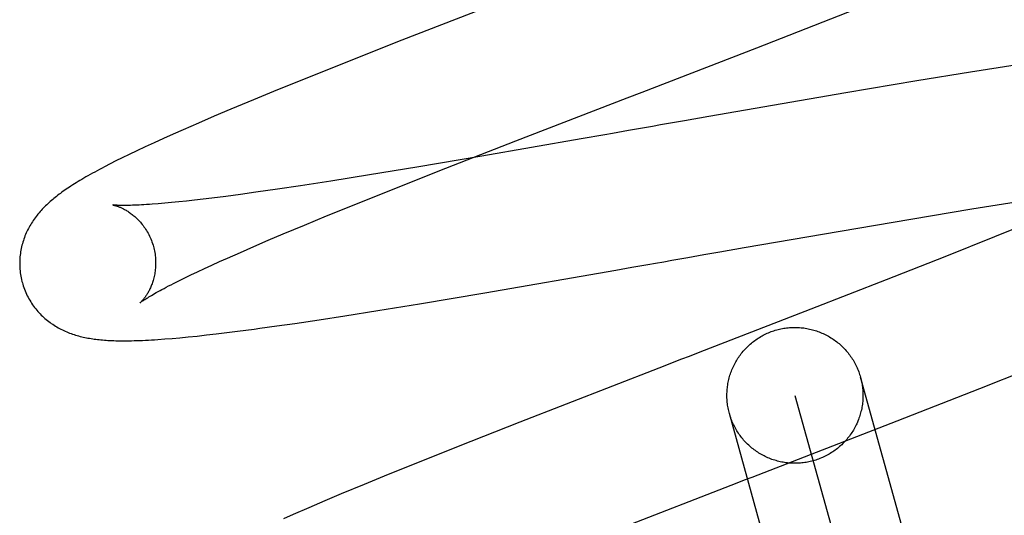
# Model space of a CAD drawing. Header units: inches. Extents: x 0 to 184, y 0 to 119.
# Tile 16 of 114: x 92.9083 to 93.053, y 43.282 to 43.3549. Entities that reach past the tile are written whole.
import ezdxf

# ---------------------------------------------------------------- set-up
doc = ezdxf.new("R2010")
doc.units = ezdxf.units.IN
doc.header["$LTSCALE"] = 10.121375
doc.header["$MEASUREMENT"] = 0
doc.linetypes.add('HIDDEN', pattern=[0.2, 0.1, -0.1])
doc.layers.add('DEFAULT_2', color=8, linetype='HIDDEN')

msp = doc.modelspace()

# ---------------------------------------------------------------- linework, layer by layer
at = {"layer": 'DEFAULT_2', "color": 8, "linetype": 'HIDDEN'}
for p, q in [((92.98045, 43.35814), (92.96448, 43.35191)), ((93.01665, 43.35081), (93.03114, 43.35647)), ((92.96448, 43.35191), (92.95646, 43.34874)), ((92.99979, 43.34428), (93.01665, 43.35081)), ((92.95646, 43.34874), (92.95073, 43.34645)), ((93.05466, 43.34826), (93.04808, 43.34722)), ((93.04808, 43.34722), (93.04016, 43.34593)), ((92.95073, 43.34645), (92.94617, 43.34459)), ((93.04016, 43.34593), (93.02972, 43.34417)), ((92.94617, 43.34459), (92.94267, 43.34315)), ((93.02972, 43.34417), (93.00959, 43.34069)), ((92.94267, 43.34315), (92.93931, 43.34175)), ((92.93931, 43.34175), (92.93689, 43.34073)), ((92.93455, 43.33972), (92.9323, 43.33874)), ((92.93689, 43.34073), (92.93455, 43.33972)), ((93.00959, 43.34069), (93.00604, 43.34007)), ((92.93086, 43.3381), (92.92944, 43.33746)), ((92.9323, 43.33874), (92.93086, 43.3381)), ((92.99896, 43.33883), (92.99779, 43.33862)), ((92.92805, 43.33683), (92.92672, 43.33621)), ((92.92944, 43.33746), (92.92805, 43.33683)), ((92.97095, 43.33307), (92.98124, 43.33709)), ((92.99082, 43.3374), (92.97623, 43.33487)), ((92.99429, 43.33801), (92.99082, 43.3374)), ((92.92549, 43.33564), (92.92438, 43.3351)), ((92.92672, 43.33621), (92.92549, 43.33564)), ((92.92243, 43.33415), (92.92157, 43.33371)), ((92.92336, 43.33461), (92.92243, 43.33415)), ((92.92438, 43.3351), (92.92336, 43.33461)), ((92.97623, 43.33487), (92.96669, 43.33325)), ((92.92157, 43.33371), (92.92077, 43.3333)), ((92.96669, 43.33325), (92.95969, 43.3321)), ((92.96319, 43.33), (92.97095, 43.33307)), ((92.95402, 43.33119), (92.94957, 43.3305)), ((92.95969, 43.3321), (92.95402, 43.33119)), ((92.94301, 43.32954), (92.94074, 43.32923)), ((92.9462, 43.33), (92.94301, 43.32954)), ((92.94957, 43.3305), (92.9462, 43.33)), ((92.95771, 43.3278), (92.96319, 43.33)), ((92.93061, 43.32802), (92.9296, 43.32793)), ((92.93168, 43.32813), (92.93061, 43.32802)), ((92.93281, 43.32825), (92.93168, 43.32813)), ((92.93399, 43.32838), (92.93281, 43.32825)), ((92.93524, 43.32852), (92.93399, 43.32838)), ((92.93653, 43.32868), (92.93524, 43.32852)), ((92.93858, 43.32894), (92.93653, 43.32868)), ((92.94074, 43.32923), (92.93858, 43.32894)), ((93.04827, 43.32709), (93.05476, 43.32813)), ((92.9296, 43.32793), (92.92865, 43.32785)), ((92.9534, 43.32605), (92.95771, 43.3278)), ((93.03931, 43.3256), (93.04827, 43.32709)), ((92.95013, 43.3247), (92.9534, 43.32605)), ((93.02892, 43.32384), (93.03931, 43.3256)), ((93.05763, 43.3254), (93.0516, 43.32296)), ((92.94702, 43.3234), (92.95013, 43.3247)), ((93.01478, 43.32139), (93.02892, 43.32384)), ((92.94271, 43.32156), (92.94481, 43.32247)), ((92.94481, 43.32247), (92.94702, 43.3234)), ((93.0516, 43.32296), (93.0443, 43.32005)), ((92.94072, 43.3207), (92.94271, 43.32156)), ((93.00886, 43.32036), (93.01123, 43.32077)), ((93.01123, 43.32077), (93.01478, 43.32139)), ((92.93651, 43.31882), (92.93765, 43.31933)), ((92.93765, 43.31933), (92.93884, 43.31986)), ((92.93884, 43.31986), (92.94072, 43.3207)), ((93.0065, 43.31994), (93.00886, 43.32036)), ((93.0443, 43.32005), (93.03567, 43.31664)), ((92.93345, 43.31738), (92.93441, 43.31784)), ((92.93441, 43.31784), (92.93544, 43.31832)), ((92.93544, 43.31832), (92.93651, 43.31882)), ((92.97666, 43.31475), (92.99593, 43.31809)), ((92.99593, 43.31809), (92.99826, 43.3185)), ((92.99826, 43.3185), (93.00061, 43.31891)), ((92.9309, 43.31612), (92.93169, 43.31652)), ((92.93169, 43.31652), (92.93254, 43.31694)), ((92.93254, 43.31694), (92.93345, 43.31738)), ((93.03567, 43.31664), (93.02461, 43.31232)), ((92.96705, 43.31314), (92.97666, 43.31475)), ((92.95608, 43.31137), (92.96095, 43.31214)), ((92.96095, 43.31214), (92.96705, 43.31314)), ((92.94871, 43.31025), (92.95232, 43.31079)), ((92.95232, 43.31079), (92.95608, 43.31137)), ((92.94031, 43.30909), (92.94275, 43.30941)), ((92.9461, 43.30988), (92.94871, 43.31025)), ((92.92961, 43.30795), (92.93069, 43.30804)), ((92.93069, 43.30804), (92.93183, 43.30814)), ((92.93183, 43.30814), (92.93305, 43.30826)), ((92.93305, 43.30826), (92.93435, 43.30839)), ((92.93435, 43.30839), (92.93573, 43.30854)), ((92.93573, 43.30854), (92.93719, 43.30871)), ((92.93719, 43.30871), (92.93872, 43.30889)), ((92.93872, 43.30889), (92.94031, 43.30909)), ((93.00225, 43.30367), (92.98181, 43.29572)), ((93.04946, 43.30068), (93.05804, 43.3041)), ((93.08279, 43.11929), (93.03189, 43.30233)), ((93.0373, 43.29591), (93.04946, 43.30068)), ((93.02226, 43.29965), (93.07315, 43.11661)), ((93.06352, 43.11393), (93.01262, 43.29698)), ((92.98181, 43.29572), (92.97275, 43.29215)), ((92.97275, 43.29215), (92.96701, 43.28985)), ((92.96701, 43.28985), (92.96244, 43.288)), ((92.96244, 43.288), (92.95893, 43.28656)), ((92.95893, 43.28656), (92.95556, 43.28515)), ((92.95556, 43.28515), (92.95314, 43.28413)), ((92.95078, 43.28312), (92.9485, 43.28213)), ((92.95314, 43.28413), (92.95078, 43.28312)), ((92.9485, 43.28213), (92.94706, 43.28149))]:
    msp.add_line(p, q, dxfattribs=at)
for points in [[(92.98124, 43.33709), (92.99757, 43.34341), (92.99979, 43.34428)], [(93.00604, 43.34007), (93.00485, 43.33986), (93.00249, 43.33945)], [(92.99779, 43.33862), (92.99546, 43.33821), (92.99429, 43.33801)], [(93.00249, 43.33945), (93.00131, 43.33924), (92.99896, 43.33883)], [(92.92077, 43.3333), (92.92039, 43.33309), (92.92002, 43.3329), (92.91966, 43.3327), (92.91931, 43.33252), (92.91897, 43.33233), (92.91864, 43.33215), (92.91832, 43.33197), (92.91801, 43.33179), (92.91771, 43.33161), (92.91742, 43.33144), (92.91714, 43.33127), (92.91686, 43.33111), (92.91659, 43.33094), (92.91633, 43.33078), (92.91607, 43.33061), (92.91582, 43.33045), (92.91558, 43.3303), (92.91535, 43.33014), (92.91512, 43.32999), (92.9149, 43.32983), (92.91468, 43.32968), (92.91447, 43.32953), (92.91427, 43.32938), (92.91407, 43.32924), (92.91387, 43.32909), (92.91368, 43.32894), (92.91349, 43.32879), (92.91331, 43.32864), (92.91313, 43.32849), (92.91295, 43.32833), (92.91277, 43.32818), (92.91259, 43.32802), (92.91242, 43.32786), (92.91225, 43.3277), (92.91208, 43.32754), (92.91192, 43.32738), (92.91175, 43.32721), (92.91159, 43.32704), (92.91143, 43.32686), (92.91128, 43.32669), (92.91112, 43.32651), (92.91097, 43.32633), (92.91083, 43.32615), (92.91068, 43.32597), (92.91055, 43.32578), (92.91041, 43.32559), (92.91028, 43.3254), (92.91015, 43.32521), (92.91002, 43.32501), (92.9099, 43.32481), (92.90978, 43.32461), (92.90967, 43.3244), (92.90956, 43.32419), (92.90945, 43.32398), (92.90934, 43.32377), (92.90925, 43.32355), (92.90915, 43.32333), (92.90906, 43.32311), (92.90898, 43.32289), (92.90889, 43.32266), (92.90882, 43.32244), (92.90875, 43.32221), (92.90868, 43.32197), (92.90861, 43.32174), (92.90856, 43.3215), (92.9085, 43.32126), (92.90846, 43.32101), (92.90841, 43.32077), (92.90838, 43.32052), (92.90835, 43.32027), (92.90832, 43.32002), (92.9083, 43.31976), (92.90829, 43.31951), (92.90828, 43.31925), (92.90828, 43.31899), (92.90829, 43.31874), (92.9083, 43.31848), (92.90831, 43.31822), (92.90834, 43.31796), (92.90837, 43.3177), (92.9084, 43.31745), (92.90845, 43.31719), (92.9085, 43.31693), (92.90855, 43.31668), (92.90861, 43.31643), (92.90867, 43.31622)], [(92.92865, 43.32785), (92.92777, 43.32778), (92.92735, 43.32775), (92.92694, 43.32772), (92.92655, 43.3277), (92.92618, 43.32768), (92.92583, 43.32766), (92.92549, 43.32764), (92.92517, 43.32763), (92.92487, 43.32762), (92.92458, 43.32761), (92.92432, 43.32761), (92.92406, 43.3276), (92.92383, 43.3276), (92.92361, 43.3276), (92.92341, 43.3276), (92.92323, 43.3276), (92.92306, 43.32761), (92.9229, 43.32761), (92.92276, 43.32761), (92.92263, 43.32762), (92.92252, 43.32763), (92.92241, 43.32763), (92.92232, 43.32764), (92.92224, 43.32764), (92.92218, 43.32765), (92.92212, 43.32766), (92.92207, 43.32766), (92.92204, 43.32766), (92.92201, 43.32767), (92.92199, 43.32767), (92.92199, 43.32767)], [(92.92199, 43.32767), (92.92199, 43.32767), (92.92199, 43.32767), (92.92201, 43.32767), (92.92203, 43.32766), (92.92206, 43.32766), (92.9221, 43.32765), (92.92214, 43.32764), (92.92219, 43.32763), (92.92224, 43.32761), (92.9223, 43.3276), (92.92236, 43.32758), (92.92243, 43.32756), (92.92251, 43.32753), (92.92259, 43.32751), (92.92267, 43.32748), (92.92276, 43.32745), (92.92285, 43.32741), (92.92294, 43.32737), (92.92304, 43.32733), (92.92314, 43.32729), (92.92324, 43.32724), (92.92335, 43.32719), (92.92345, 43.32714), (92.92356, 43.32708), (92.92368, 43.32702), (92.92379, 43.32696), (92.92391, 43.32689), (92.92403, 43.32682), (92.92416, 43.32674), (92.92428, 43.32666), (92.92441, 43.32657), (92.92454, 43.32648), (92.92467, 43.32639), (92.9248, 43.32629), (92.92493, 43.32618), (92.92507, 43.32607), (92.9252, 43.32595), (92.92534, 43.32583), (92.92548, 43.3257), (92.92561, 43.32557), (92.92575, 43.32543), (92.92589, 43.32528), (92.92602, 43.32513), (92.92616, 43.32497), (92.92629, 43.32481), (92.92642, 43.32464), (92.92655, 43.32447), (92.92668, 43.32429), (92.9268, 43.3241), (92.92692, 43.32391), (92.92704, 43.32371), (92.92715, 43.32351), (92.92726, 43.32331), (92.92736, 43.3231), (92.92746, 43.32289), (92.92756, 43.32267), (92.92765, 43.32245), (92.92773, 43.32223), (92.92781, 43.322), (92.92788, 43.32177), (92.92794, 43.32157)], [(92.92794, 43.32157), (92.92799, 43.32137), (92.92805, 43.32114), (92.9281, 43.32091), (92.92814, 43.32067), (92.92818, 43.32044), (92.92821, 43.3202), (92.92823, 43.31997), (92.92825, 43.31973), (92.92827, 43.3195), (92.92827, 43.31927), (92.92827, 43.31905), (92.92827, 43.31882), (92.92826, 43.3186), (92.92824, 43.31838), (92.92822, 43.31816), (92.9282, 43.31795), (92.92817, 43.31774), (92.92813, 43.31753), (92.92809, 43.31733), (92.92805, 43.31714), (92.92801, 43.31695), (92.92796, 43.31676), (92.92791, 43.31658), (92.92786, 43.31641), (92.9278, 43.31624), (92.92774, 43.31607), (92.92768, 43.31591), (92.92762, 43.31576), (92.92756, 43.31561), (92.92749, 43.31546), (92.92743, 43.31532), (92.92736, 43.31519), (92.9273, 43.31506), (92.92723, 43.31494), (92.92717, 43.31482), (92.9271, 43.3147), (92.92703, 43.31459), (92.92697, 43.31448), (92.9269, 43.31438), (92.92684, 43.31429), (92.92677, 43.31419), (92.92671, 43.3141), (92.92665, 43.31402), (92.92659, 43.31394), (92.92653, 43.31386), (92.92647, 43.31379), (92.92641, 43.31372), (92.92636, 43.31366), (92.92631, 43.3136), (92.92626, 43.31355), (92.92622, 43.3135), (92.92617, 43.31346), (92.92613, 43.31342), (92.9261, 43.31338), (92.92607, 43.31335), (92.92604, 43.31333), (92.92602, 43.31331), (92.926, 43.31329), (92.92599, 43.31328), (92.92599, 43.31328)], [(93.00061, 43.31891), (93.00178, 43.31912), (93.00296, 43.31932), (93.00414, 43.31953), (93.00532, 43.31973), (93.0065, 43.31994)], [(92.90867, 43.31622), (92.90873, 43.316), (92.90881, 43.31575), (92.90889, 43.31551), (92.90898, 43.31527), (92.90908, 43.31502), (92.90918, 43.31479), (92.90929, 43.31455), (92.9094, 43.31432), (92.90952, 43.31409), (92.90964, 43.31386), (92.90977, 43.31364), (92.9099, 43.31342), (92.91004, 43.31321), (92.91018, 43.31299), (92.91033, 43.31279), (92.91048, 43.31259), (92.91063, 43.31239), (92.91079, 43.31219), (92.91096, 43.31201), (92.91112, 43.31182), (92.91129, 43.31164), (92.91146, 43.31147), (92.91164, 43.3113), (92.91182, 43.31113), (92.912, 43.31097), (92.91218, 43.31082), (92.91236, 43.31067), (92.91255, 43.31052), (92.91274, 43.31038), (92.91293, 43.31024), (92.91313, 43.31011), (92.91333, 43.30998), (92.91353, 43.30985), (92.91373, 43.30973), (92.91393, 43.30961), (92.91414, 43.3095), (92.91435, 43.30939), (92.91456, 43.30929), (92.91477, 43.30919), (92.91498, 43.30909), (92.91519, 43.309), (92.9154, 43.30891), (92.91562, 43.30883), (92.91584, 43.30875), (92.91606, 43.30867), (92.91628, 43.3086), (92.9165, 43.30853), (92.91673, 43.30846), (92.91695, 43.3084), (92.91718, 43.30834), (92.91741, 43.30828), (92.91763, 43.30823), (92.91786, 43.30818), (92.91809, 43.30813), (92.91832, 43.30809), (92.91855, 43.30805), (92.91878, 43.30801), (92.91902, 43.30798), (92.91925, 43.30794), (92.91949, 43.30791), (92.91973, 43.30788), (92.91998, 43.30786), (92.92022, 43.30783), (92.92047, 43.30781), (92.92073, 43.30779), (92.92099, 43.30777), (92.92126, 43.30775), (92.92153, 43.30774), (92.92181, 43.30772), (92.9221, 43.30771), (92.9224, 43.3077), (92.9227, 43.3077), (92.92302, 43.30769), (92.92334, 43.30769), (92.92367, 43.30769), (92.92402, 43.30769), (92.92438, 43.3077), (92.92474, 43.3077), (92.92512, 43.30771), (92.92551, 43.30772), (92.92592, 43.30774), (92.92633, 43.30775), (92.92676, 43.30777), (92.9272, 43.3078), (92.92765, 43.30782), (92.92812, 43.30785), (92.9286, 43.30788), (92.92961, 43.30795)], [(92.92599, 43.31328), (92.926, 43.31328), (92.92601, 43.3133), (92.92603, 43.31331), (92.92607, 43.31334), (92.92611, 43.31337), (92.92616, 43.3134), (92.92621, 43.31345), (92.92628, 43.3135), (92.92636, 43.31355), (92.92646, 43.31362), (92.92656, 43.31369), (92.92668, 43.31376), (92.92681, 43.31385), (92.92695, 43.31394), (92.92711, 43.31403), (92.92728, 43.31414), (92.92746, 43.31425), (92.92767, 43.31437), (92.92788, 43.3145), (92.92812, 43.31463), (92.92836, 43.31477), (92.92863, 43.31492), (92.92891, 43.31507), (92.9292, 43.31523), (92.92951, 43.3154), (92.92983, 43.31557), (92.93017, 43.31575), (92.93053, 43.31593), (92.9309, 43.31612)], [(93.02461, 43.31232), (93.00893, 43.30625), (93.00781, 43.30582), (93.00669, 43.30539), (93.00558, 43.30496), (93.00225, 43.30367)], [(92.94275, 43.30941), (92.94357, 43.30952), (92.9461, 43.30988)], [(93.01262, 43.29698), (93.01257, 43.29718), (93.01252, 43.29739), (93.01247, 43.29759), (93.01243, 43.2978), (93.01239, 43.29801), (93.01236, 43.29822), (93.01233, 43.29843), (93.01231, 43.29864), (93.01229, 43.29885), (93.01227, 43.29907), (93.01226, 43.29928), (93.01226, 43.29949), (93.01226, 43.2997), (93.01226, 43.29991), (93.01227, 43.30013), (93.01228, 43.30034), (93.0123, 43.30055), (93.01232, 43.30076), (93.01234, 43.30097), (93.01237, 43.30118), (93.01241, 43.30139), (93.01245, 43.3016), (93.01249, 43.30181), (93.01254, 43.30201), (93.01259, 43.30222), (93.01265, 43.30242), (93.01271, 43.30263), (93.01277, 43.30283), (93.01284, 43.30303), (93.01292, 43.30323), (93.013, 43.30343), (93.01308, 43.30362), (93.01316, 43.30382), (93.01325, 43.30401), (93.01335, 43.3042), (93.01345, 43.30439), (93.01355, 43.30457), (93.01366, 43.30476), (93.01377, 43.30494), (93.01388, 43.30512), (93.014, 43.30529), (93.01412, 43.30547), (93.01425, 43.30564), (93.01437, 43.30581), (93.01451, 43.30597), (93.01464, 43.30614), (93.01478, 43.3063), (93.01492, 43.30645), (93.01507, 43.30661), (93.01522, 43.30676), (93.01537, 43.30691), (93.01553, 43.30705), (93.01569, 43.30719), (93.01585, 43.30733), (93.01601, 43.30746), (93.01618, 43.3076), (93.01635, 43.30772), (93.01652, 43.30785), (93.0167, 43.30797), (93.01687, 43.30808), (93.01705, 43.30819), (93.01724, 43.3083), (93.01742, 43.30841), (93.01761, 43.30851), (93.0178, 43.3086), (93.01799, 43.3087), (93.01818, 43.30879), (93.01838, 43.30887), (93.01857, 43.30895), (93.01877, 43.30903), (93.01897, 43.3091), (93.01917, 43.30917), (93.01937, 43.30923), (93.01958, 43.30929)], [(93.01958, 43.30929), (93.01978, 43.30934), (93.01999, 43.30939), (93.0202, 43.30944), (93.02041, 43.30948), (93.02061, 43.30952), (93.02082, 43.30955), (93.02103, 43.30958), (93.02125, 43.3096), (93.02146, 43.30962), (93.02167, 43.30964), (93.02188, 43.30965), (93.02209, 43.30965), (93.0223, 43.30965), (93.02252, 43.30965), (93.02273, 43.30964), (93.02294, 43.30963), (93.02315, 43.30961), (93.02336, 43.30959), (93.02357, 43.30957), (93.02378, 43.30954), (93.02399, 43.3095), (93.0242, 43.30946), (93.02441, 43.30942), (93.02462, 43.30937), (93.02482, 43.30932), (93.02503, 43.30926), (93.02523, 43.3092), (93.02543, 43.30914), (93.02563, 43.30907), (93.02583, 43.30899), (93.02603, 43.30892), (93.02623, 43.30883), (93.02642, 43.30875), (93.02661, 43.30866), (93.0268, 43.30856), (93.02699, 43.30846), (93.02718, 43.30836), (93.02736, 43.30825), (93.02754, 43.30814), (93.02772, 43.30803), (93.0279, 43.30791), (93.02807, 43.30779), (93.02824, 43.30767), (93.02841, 43.30754), (93.02858, 43.3074), (93.02874, 43.30727), (93.0289, 43.30713), (93.02906, 43.30699), (93.02921, 43.30684), (93.02936, 43.30669), (93.02951, 43.30654), (93.02965, 43.30638), (93.0298, 43.30623), (93.02993, 43.30606), (93.03007, 43.3059), (93.0302, 43.30573), (93.03033, 43.30556), (93.03045, 43.30539), (93.03057, 43.30521), (93.03068, 43.30504), (93.0308, 43.30486), (93.03091, 43.30467), (93.03101, 43.30449), (93.03111, 43.3043), (93.03121, 43.30411), (93.0313, 43.30392), (93.03139, 43.30373), (93.03147, 43.30354), (93.03155, 43.30334), (93.03163, 43.30314), (93.0317, 43.30294), (93.03177, 43.30274), (93.03183, 43.30254), (93.03189, 43.30233)], [(93.03189, 43.30233), (93.03195, 43.30213), (93.032, 43.30192), (93.03204, 43.30172), (93.03208, 43.30151), (93.03212, 43.3013), (93.03215, 43.30109), (93.03218, 43.30088), (93.03221, 43.30067), (93.03222, 43.30046), (93.03224, 43.30024), (93.03225, 43.30003), (93.03226, 43.29982), (93.03226, 43.29961), (93.03225, 43.2994), (93.03225, 43.29918), (93.03223, 43.29897), (93.03222, 43.29876), (93.0322, 43.29855), (93.03217, 43.29834), (93.03214, 43.29813), (93.0321, 43.29792), (93.03207, 43.29771), (93.03202, 43.2975), (93.03197, 43.2973), (93.03192, 43.29709), (93.03187, 43.29688), (93.0318, 43.29668), (93.03174, 43.29648), (93.03167, 43.29628), (93.0316, 43.29608), (93.03152, 43.29588), (93.03144, 43.29569), (93.03135, 43.29549), (93.03126, 43.2953), (93.03116, 43.29511), (93.03107, 43.29492), (93.03096, 43.29474), (93.03086, 43.29455), (93.03075, 43.29437), (93.03063, 43.29419), (93.03052, 43.29402), (93.03039, 43.29384), (93.03027, 43.29367), (93.03014, 43.2935), (93.03001, 43.29334), (93.02987, 43.29317), (93.02973, 43.29301), (93.02959, 43.29286), (93.02944, 43.2927), (93.02929, 43.29255), (93.02914, 43.2924), (93.02899, 43.29226), (93.02883, 43.29212), (93.02867, 43.29198), (93.0285, 43.29185), (93.02833, 43.29171), (93.02816, 43.29159), (93.02799, 43.29146), (93.02782, 43.29134), (93.02764, 43.29123), (93.02746, 43.29112), (93.02728, 43.29101), (93.02709, 43.2909), (93.02691, 43.2908), (93.02672, 43.2907), (93.02653, 43.29061), (93.02633, 43.29052), (93.02614, 43.29044), (93.02594, 43.29036), (93.02574, 43.29028), (93.02554, 43.29021), (93.02534, 43.29014), (93.02514, 43.29008), (93.02494, 43.29002)], [(93.02494, 43.29002), (93.02473, 43.28997), (93.02452, 43.28992), (93.02432, 43.28987), (93.02411, 43.28983), (93.0239, 43.28979), (93.02369, 43.28976), (93.02348, 43.28973), (93.02327, 43.28971), (93.02306, 43.28969), (93.02285, 43.28967), (93.02263, 43.28966), (93.02242, 43.28966), (93.02221, 43.28966), (93.022, 43.28966), (93.02178, 43.28967), (93.02157, 43.28968), (93.02136, 43.2897), (93.02115, 43.28972), (93.02094, 43.28974), (93.02073, 43.28977), (93.02052, 43.28981), (93.02031, 43.28985), (93.0201, 43.28989), (93.0199, 43.28994), (93.01969, 43.28999), (93.01949, 43.29005), (93.01928, 43.29011), (93.01908, 43.29017), (93.01888, 43.29024), (93.01868, 43.29032), (93.01848, 43.29039), (93.01829, 43.29048), (93.01809, 43.29056), (93.0179, 43.29065), (93.01771, 43.29075), (93.01752, 43.29085), (93.01734, 43.29095), (93.01715, 43.29105), (93.01697, 43.29116), (93.01679, 43.29128), (93.01662, 43.2914), (93.01644, 43.29152), (93.01627, 43.29164), (93.0161, 43.29177), (93.01594, 43.2919), (93.01577, 43.29204), (93.01561, 43.29218), (93.01546, 43.29232), (93.0153, 43.29247), (93.01515, 43.29262), (93.015, 43.29277), (93.01486, 43.29293), (93.01472, 43.29308), (93.01458, 43.29325), (93.01445, 43.29341), (93.01432, 43.29358), (93.01419, 43.29375), (93.01407, 43.29392), (93.01395, 43.29409), (93.01383, 43.29427), (93.01372, 43.29445), (93.01361, 43.29463), (93.0135, 43.29482), (93.0134, 43.29501), (93.01331, 43.2952), (93.01321, 43.29539), (93.01313, 43.29558), (93.01304, 43.29577), (93.01296, 43.29597), (93.01288, 43.29617), (93.01281, 43.29637), (93.01274, 43.29657), (93.01268, 43.29677), (93.01262, 43.29698)], [(92.99638, 43.28004), (93.01375, 43.28678), (93.01486, 43.28721), (93.01598, 43.28764), (93.0373, 43.29591)]]:
    msp.add_lwpolyline(points, dxfattribs=at)

doc.saveas('drawing.dxf')
